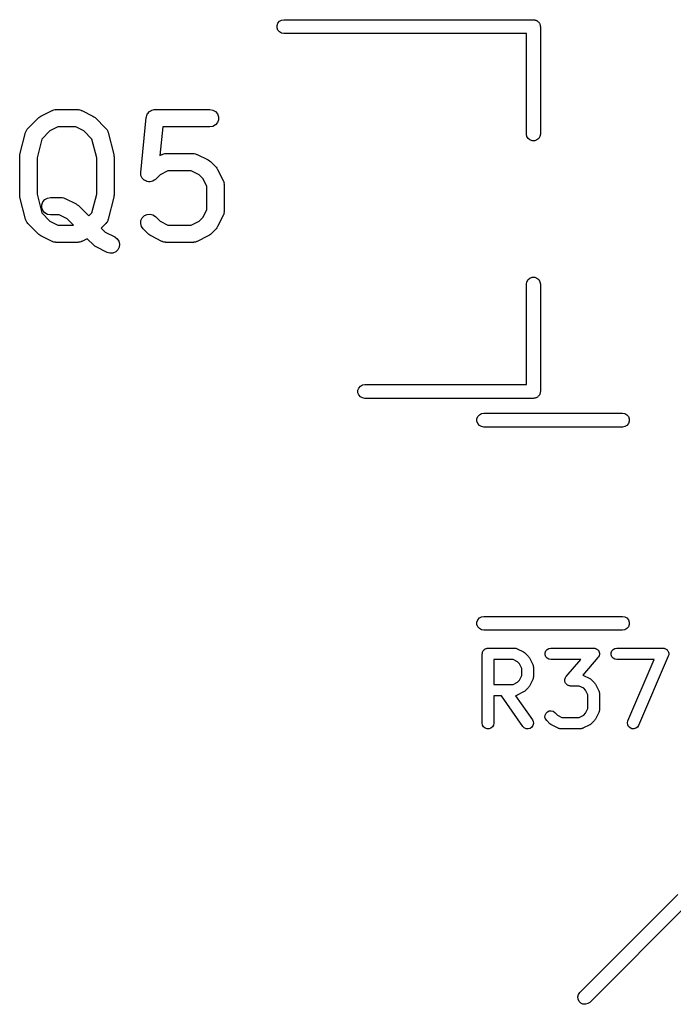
# Model space of a CAD drawing. Extents: x 83.4 to 168.1, y -157.3 to -85.4.
# Tile 18 of 60: x 102.3 to 108, y -101.5 to -93. Entities that reach past the tile are written whole.
import ezdxf

# ---------------------------------------------------------------- set-up
doc = ezdxf.new("R2010")
doc.units = 0
doc.header["$MEASUREMENT"] = 0
doc.layers.add('BLACK', color=7, linetype='CONTINUOUS')

msp = doc.modelspace()

# ---------------------------------------------------------------- linework, layer by layer
at = {"layer": 'Black'}
for p, q in [((104.566, -93.0271), (104.573, -93.0075)), ((104.566, -93.0479), (104.566, -93.0271)), ((104.573, -93.0075), (104.587, -92.9915)), ((104.587, -92.9915), (104.605, -92.9811)), ((104.605, -92.9811), (104.625, -92.9775)), ((104.625, -92.9775), (106.785, -92.9775)), ((106.785, -92.9775), (106.79, -92.9784)), ((106.79, -92.9784), (106.796, -92.9784)), ((106.796, -92.9784), (106.8, -92.9802)), ((106.8, -92.9802), (106.806, -92.9811)), ((106.806, -92.9811), (106.81, -92.9837)), ((106.81, -92.9837), (106.815, -92.9855)), ((106.815, -92.9855), (106.819, -92.9889)), ((106.819, -92.9889), (106.824, -92.9915)), ((106.824, -92.9915), (106.827, -92.9955)), ((106.827, -92.9955), (106.831, -92.9989)), ((106.831, -92.9989), (106.834, -93.0035)), ((106.834, -93.0035), (106.837, -93.0075)), ((106.837, -93.0075), (106.839, -93.0124)), ((106.839, -93.0124), (106.841, -93.017)), ((106.841, -93.017), (106.842, -93.0221)), ((106.842, -93.0221), (106.844, -93.0271)), ((106.844, -93.0271), (106.844, -93.0323)), ((106.844, -93.0323), (106.845, -93.0375)), ((104.573, -93.0675), (104.566, -93.0479)), ((104.587, -93.0834), (104.573, -93.0675)), ((104.605, -93.0939), (104.587, -93.0834)), ((104.625, -93.0975), (104.605, -93.0939)), ((106.725, -93.0975), (104.625, -93.0975)), ((106.725, -93.9675), (106.725, -93.0975)), ((106.845, -93.0375), (106.845, -93.9675)), ((102.521, -93.8116), (102.617, -93.764)), ((102.617, -93.764), (102.621, -93.7627)), ((102.621, -93.7627), (102.625, -93.7606)), ((102.625, -93.7606), (102.633, -93.7591)), ((102.633, -93.7591), (102.642, -93.7566)), ((102.642, -93.7566), (102.646, -93.7568)), ((102.646, -93.7568), (102.65, -93.7561)), ((102.65, -93.7561), (102.841, -93.7561)), ((102.841, -93.7561), (102.845, -93.7568)), ((102.845, -93.7568), (102.849, -93.7566)), ((102.849, -93.7566), (102.858, -93.7591)), ((102.858, -93.7591), (102.866, -93.7606)), ((102.866, -93.7606), (102.87, -93.7628)), ((102.87, -93.7628), (102.874, -93.764)), ((102.874, -93.764), (102.97, -93.8116)), ((103.437, -93.8084), (103.44, -93.7985)), ((103.44, -93.7985), (103.441, -93.7962)), ((103.441, -93.7962), (103.442, -93.7936)), ((103.442, -93.7936), (103.449, -93.7857)), ((103.449, -93.7857), (103.455, -93.7774)), ((103.455, -93.7774), (103.457, -93.7758)), ((103.457, -93.7758), (103.459, -93.7736)), ((103.459, -93.7736), (103.468, -93.7685)), ((103.468, -93.7685), (103.477, -93.7627)), ((103.477, -93.7627), (103.479, -93.762)), ((103.479, -93.762), (103.482, -93.7606)), ((103.482, -93.7606), (103.492, -93.7588)), ((103.492, -93.7588), (103.502, -93.7563)), ((103.502, -93.7563), (103.505, -93.7566)), ((103.505, -93.7566), (103.507, -93.7561)), ((103.507, -93.7561), (103.984, -93.7561)), ((103.984, -93.7561), (104.009, -93.7606)), ((104.009, -93.7606), (104.032, -93.7736)), ((104.032, -93.7736), (104.049, -93.7936)), ((104.049, -93.7936), (104.057, -93.818)), ((102.407, -93.9209), (102.502, -93.8257)), ((102.502, -93.8257), (102.512, -93.8188)), ((102.512, -93.8188), (102.521, -93.8116)), ((102.97, -93.8116), (102.979, -93.8188)), ((102.979, -93.8188), (102.989, -93.8257)), ((102.989, -93.8257), (103.084, -93.9209)), ((103.385, -94.2998), (103.433, -93.8236)), ((103.433, -93.8236), (103.434, -93.8209)), ((103.434, -93.818), (103.437, -93.8084)), ((103.434, -93.8209), (103.434, -93.818)), ((104.049, -93.8686), (104.032, -93.8885)), ((104.057, -93.8441), (104.049, -93.8686)), ((104.057, -93.818), (104.057, -93.8441)), ((102.339, -94.1462), (102.387, -93.9557)), ((102.387, -93.9557), (102.39, -93.9492)), ((102.39, -93.9492), (102.392, -93.9422)), ((102.392, -93.9422), (102.395, -93.9374)), ((102.395, -93.9374), (102.398, -93.9319)), ((102.398, -93.9319), (102.403, -93.9268)), ((102.403, -93.9268), (102.407, -93.9209)), ((102.599, -93.9403), (102.528, -94.0123)), ((102.668, -93.9061), (102.599, -93.9403)), ((102.823, -93.9061), (102.668, -93.9061)), ((102.892, -93.9403), (102.823, -93.9061)), ((102.963, -94.0123), (102.892, -93.9403)), ((103.084, -93.9209), (103.088, -93.9268)), ((103.088, -93.9268), (103.093, -93.9319)), ((103.093, -93.9319), (103.096, -93.9374)), ((103.096, -93.9374), (103.099, -93.9422)), ((103.099, -93.9422), (103.101, -93.9492)), ((103.101, -93.9492), (103.104, -93.9557)), ((103.104, -93.9557), (103.152, -94.1462)), ((103.575, -93.9061), (103.55, -94.1543)), ((103.984, -93.9061), (103.575, -93.9061)), ((104.009, -93.9015), (103.984, -93.9061)), ((104.032, -93.8885), (104.009, -93.9015)), ((106.729, -93.988), (106.725, -93.9675)), ((106.845, -93.9675), (106.841, -93.988)), ((102.528, -94.0123), (102.487, -94.1736)), ((103.004, -94.1736), (102.963, -94.0123)), ((106.739, -94.0061), (106.729, -93.988)), ((106.755, -94.0194), (106.739, -94.0061)), ((106.775, -94.0266), (106.755, -94.0194)), ((106.796, -94.0266), (106.775, -94.0266)), ((106.815, -94.0194), (106.796, -94.0266)), ((106.831, -94.0061), (106.815, -94.0194)), ((106.841, -93.988), (106.831, -94.0061)), ((103.573, -94.1437), (103.577, -94.1415)), ((103.577, -94.1415), (103.586, -94.14)), ((103.586, -94.14), (103.594, -94.1375)), ((103.594, -94.1375), (103.598, -94.1378)), ((103.598, -94.1378), (103.603, -94.137)), ((103.603, -94.137), (103.841, -94.137)), ((103.841, -94.137), (103.845, -94.1378)), ((103.845, -94.1378), (103.849, -94.1375)), ((103.849, -94.1375), (103.858, -94.14)), ((103.858, -94.14), (103.866, -94.1415)), ((103.866, -94.1415), (103.87, -94.1437)), ((102.337, -94.1644), (102.339, -94.1554)), ((102.337, -94.4977), (102.337, -94.1644)), ((102.339, -94.1554), (102.339, -94.1462)), ((102.487, -94.1736), (102.487, -94.4885)), ((103.004, -94.4885), (103.004, -94.1736)), ((103.152, -94.1462), (103.152, -94.1554)), ((103.152, -94.1554), (103.154, -94.1644)), ((103.154, -94.1644), (103.154, -94.4977)), ((103.55, -94.1543), (103.569, -94.1449)), ((103.569, -94.1449), (103.573, -94.1437)), ((103.87, -94.1437), (103.874, -94.1449)), ((103.874, -94.1449), (103.97, -94.1926)), ((103.97, -94.1926), (103.979, -94.1997)), ((103.979, -94.1997), (103.989, -94.2066)), ((103.989, -94.2066), (104.037, -94.2542)), ((103.385, -94.3003), (103.385, -94.2998)), ((103.385, -94.3007), (103.385, -94.3003)), ((103.386, -94.3132), (103.385, -94.3007)), ((103.387, -94.3258), (103.386, -94.3132)), ((103.62, -94.287), (103.552, -94.3213)), ((103.823, -94.287), (103.62, -94.287)), ((103.892, -94.3213), (103.823, -94.287)), ((104.037, -94.2542), (104.044, -94.2641)), ((104.044, -94.2641), (104.051, -94.2737)), ((104.051, -94.2737), (104.098, -94.369)), ((103.387, -94.3262), (103.387, -94.3258)), ((103.387, -94.3267), (103.387, -94.3262)), ((103.393, -94.3381), (103.387, -94.3267)), ((103.398, -94.3495), (103.393, -94.3381)), ((103.398, -94.3498), (103.398, -94.3495)), ((103.398, -94.3503), (103.398, -94.3498)), ((103.407, -94.3592), (103.398, -94.3503)), ((103.416, -94.3682), (103.407, -94.3592)), ((103.416, -94.3684), (103.416, -94.3682)), ((103.417, -94.3687), (103.416, -94.3684)), ((103.428, -94.374), (103.417, -94.3687)), ((103.439, -94.3795), (103.428, -94.374)), ((103.44, -94.3795), (103.439, -94.3795)), ((103.44, -94.3797), (103.44, -94.3795)), ((103.453, -94.3808), (103.44, -94.3797)), ((103.465, -94.382), (103.453, -94.3808)), ((103.466, -94.3819), (103.465, -94.382)), ((103.478, -94.3787), (103.466, -94.382)), ((103.466, -94.382), (103.466, -94.3819)), ((103.491, -94.3756), (103.478, -94.3787)), ((103.502, -94.368), (103.491, -94.3752)), ((103.491, -94.3752), (103.491, -94.3753)), ((103.491, -94.3753), (103.491, -94.3756)), ((103.512, -94.3609), (103.502, -94.368)), ((103.513, -94.3603), (103.512, -94.3606)), ((103.512, -94.3606), (103.512, -94.3609)), ((103.552, -94.3213), (103.513, -94.3603)), ((103.922, -94.3517), (103.892, -94.3213)), ((103.956, -94.4202), (103.922, -94.3517)), ((104.098, -94.369), (104.1, -94.3731)), ((104.1, -94.3731), (104.102, -94.3768)), ((104.102, -94.3768), (104.103, -94.3855)), ((104.103, -94.3855), (104.106, -94.3939)), ((104.106, -94.3939), (104.105, -94.3982)), ((104.105, -94.3982), (104.106, -94.4025)), ((103.956, -94.6229), (103.956, -94.4202)), ((104.106, -94.4025), (104.106, -94.6406)), ((102.339, -94.5068), (102.337, -94.4977)), ((102.339, -94.5159), (102.339, -94.5068)), ((102.387, -94.7064), (102.339, -94.5159)), ((102.487, -94.4885), (102.528, -94.6499)), ((102.529, -94.5799), (102.538, -94.5555)), ((102.538, -94.5555), (102.554, -94.5355)), ((102.554, -94.5355), (102.577, -94.5225)), ((102.577, -94.5225), (102.603, -94.518)), ((102.603, -94.518), (102.698, -94.518)), ((102.698, -94.518), (102.702, -94.5187)), ((102.702, -94.5187), (102.706, -94.5185)), ((102.706, -94.5185), (102.715, -94.521)), ((102.715, -94.521), (102.724, -94.5225)), ((102.724, -94.5225), (102.727, -94.5247)), ((102.727, -94.5247), (102.731, -94.5259)), ((102.731, -94.5259), (102.827, -94.5735)), ((102.963, -94.6499), (103.004, -94.4885)), ((103.152, -94.5159), (103.104, -94.7064)), ((103.154, -94.4977), (103.152, -94.5068)), ((103.152, -94.5068), (103.152, -94.5159)), ((102.528, -94.6499), (102.599, -94.7218)), ((102.529, -94.606), (102.529, -94.5799)), ((102.538, -94.6305), (102.529, -94.606)), ((102.554, -94.6504), (102.538, -94.6305)), ((102.577, -94.6634), (102.554, -94.6504)), ((102.827, -94.5735), (102.836, -94.5807)), ((102.836, -94.5807), (102.846, -94.5876)), ((102.846, -94.5876), (102.936, -94.6774)), ((102.936, -94.6774), (102.963, -94.6499)), ((103.922, -94.6914), (103.956, -94.6229)), ((104.106, -94.6492), (104.103, -94.6576)), ((104.106, -94.6406), (104.105, -94.6448)), ((104.105, -94.6448), (104.106, -94.6492)), ((102.39, -94.713), (102.387, -94.7064)), ((102.392, -94.7199), (102.39, -94.713)), ((102.395, -94.7248), (102.392, -94.7199)), ((102.398, -94.7302), (102.395, -94.7248)), ((102.403, -94.7354), (102.398, -94.7302)), ((102.407, -94.7412), (102.403, -94.7354)), ((102.603, -94.668), (102.577, -94.6634)), ((102.599, -94.7218), (102.668, -94.7561)), ((102.68, -94.668), (102.603, -94.668)), ((102.749, -94.7022), (102.68, -94.668)), ((102.803, -94.7561), (102.749, -94.7022)), ((103.088, -94.7354), (103.084, -94.7412)), ((103.093, -94.7302), (103.088, -94.7354)), ((103.096, -94.7248), (103.093, -94.7302)), ((103.099, -94.7199), (103.096, -94.7248)), ((103.101, -94.713), (103.099, -94.7199)), ((103.104, -94.7064), (103.101, -94.713)), ((103.385, -94.7424), (103.387, -94.7164)), ((103.387, -94.7164), (103.398, -94.6928)), ((103.398, -94.6928), (103.417, -94.6744)), ((103.417, -94.6744), (103.44, -94.6634)), ((103.44, -94.6634), (103.466, -94.6611)), ((103.466, -94.6611), (103.491, -94.6679)), ((103.491, -94.6679), (103.513, -94.6828)), ((103.513, -94.6828), (103.552, -94.7218)), ((103.552, -94.7218), (103.62, -94.7561)), ((103.823, -94.7561), (103.892, -94.7218)), ((103.892, -94.7218), (103.922, -94.6914)), ((104.098, -94.6741), (104.051, -94.7694)), ((104.1, -94.67), (104.098, -94.6741)), ((104.102, -94.6662), (104.1, -94.67)), ((104.103, -94.6576), (104.102, -94.6662)), ((102.502, -94.8365), (102.407, -94.7412)), ((102.668, -94.7561), (102.803, -94.7561)), ((103.084, -94.7412), (103.042, -94.7834)), ((103.042, -94.7834), (103.076, -94.817)), ((103.076, -94.817), (103.16, -94.8592)), ((103.392, -94.7675), (103.385, -94.7424)), ((103.407, -94.7889), (103.392, -94.7675)), ((103.454, -94.8365), (103.407, -94.7889)), ((103.62, -94.7561), (103.823, -94.7561)), ((104.037, -94.7889), (103.989, -94.8365)), ((104.044, -94.779), (104.037, -94.7889)), ((104.051, -94.7694), (104.044, -94.779)), ((102.512, -94.8434), (102.502, -94.8365)), ((102.521, -94.8505), (102.512, -94.8434)), ((102.617, -94.8981), (102.521, -94.8505)), ((102.621, -94.8994), (102.617, -94.8981)), ((102.625, -94.9015), (102.621, -94.8994)), ((102.633, -94.9031), (102.625, -94.9015)), ((102.642, -94.9056), (102.633, -94.9031)), ((102.646, -94.9053), (102.642, -94.9056)), ((102.65, -94.9061), (102.646, -94.9053)), ((102.841, -94.9061), (102.65, -94.9061)), ((102.845, -94.9053), (102.841, -94.9061)), ((102.849, -94.9056), (102.845, -94.9053)), ((102.858, -94.9031), (102.849, -94.9056)), ((102.866, -94.9015), (102.858, -94.9031)), ((102.87, -94.8994), (102.866, -94.9015)), ((102.874, -94.8981), (102.87, -94.8994)), ((102.921, -94.8747), (102.874, -94.8981)), ((102.978, -94.9317), (102.921, -94.8747)), ((103.16, -94.8592), (103.181, -94.8747)), ((103.181, -94.8747), (103.195, -94.8965)), ((103.195, -94.8965), (103.201, -94.9218)), ((103.464, -94.8434), (103.454, -94.8365)), ((103.474, -94.8505), (103.464, -94.8434)), ((103.569, -94.8981), (103.474, -94.8505)), ((103.573, -94.8994), (103.569, -94.8981)), ((103.577, -94.9015), (103.573, -94.8994)), ((103.586, -94.9031), (103.577, -94.9015)), ((103.594, -94.9056), (103.586, -94.9031)), ((103.598, -94.9053), (103.594, -94.9056)), ((103.603, -94.9061), (103.598, -94.9053)), ((103.841, -94.9061), (103.603, -94.9061)), ((103.845, -94.9053), (103.841, -94.9061)), ((103.849, -94.9056), (103.845, -94.9053)), ((103.858, -94.9031), (103.849, -94.9056)), ((103.866, -94.9015), (103.858, -94.9031)), ((103.87, -94.8994), (103.866, -94.9015)), ((103.874, -94.8981), (103.87, -94.8994)), ((103.97, -94.8505), (103.874, -94.8981)), ((103.979, -94.8434), (103.97, -94.8505)), ((103.989, -94.8365), (103.979, -94.8434)), ((102.988, -94.9386), (102.978, -94.9317)), ((102.998, -94.9458), (102.988, -94.9386)), ((103.093, -94.9934), (102.998, -94.9458)), ((103.118, -95.0008), (103.093, -94.9934)), ((103.168, -94.9889), (103.144, -94.9992)), ((103.187, -94.971), (103.168, -94.9889)), ((103.198, -94.9477), (103.187, -94.971)), ((103.201, -94.9218), (103.198, -94.9477)), ((103.144, -94.9992), (103.118, -95.0008)), ((106.725, -95.2675), (106.729, -95.247)), ((106.729, -95.247), (106.739, -95.2289)), ((106.739, -95.2289), (106.755, -95.2155)), ((106.755, -95.2155), (106.775, -95.2084)), ((106.775, -95.2084), (106.796, -95.2084)), ((106.796, -95.2084), (106.815, -95.2155)), ((106.815, -95.2155), (106.831, -95.2289)), ((106.831, -95.2289), (106.841, -95.247)), ((106.841, -95.247), (106.845, -95.2675)), ((106.725, -96.1375), (106.725, -95.2675)), ((106.845, -95.2675), (106.845, -96.1975)), ((105.266, -96.1871), (105.273, -96.1675)), ((105.266, -96.2079), (105.266, -96.1871)), ((105.273, -96.1675), (105.287, -96.1515)), ((105.287, -96.1515), (105.305, -96.1411)), ((105.305, -96.1411), (105.325, -96.1375)), ((105.325, -96.1375), (106.725, -96.1375)), ((105.273, -96.2275), (105.266, -96.2079)), ((105.287, -96.2434), (105.273, -96.2275)), ((105.305, -96.2539), (105.287, -96.2434)), ((105.325, -96.2575), (105.305, -96.2539)), ((106.785, -96.2575), (105.325, -96.2575)), ((106.79, -96.2566), (106.785, -96.2575)), ((106.796, -96.2566), (106.79, -96.2566)), ((106.8, -96.2548), (106.796, -96.2566)), ((106.806, -96.2539), (106.8, -96.2548)), ((106.81, -96.2512), (106.806, -96.2539)), ((106.815, -96.2494), (106.81, -96.2512)), ((106.819, -96.2461), (106.815, -96.2494)), ((106.824, -96.2434), (106.819, -96.2461)), ((106.827, -96.2394), (106.824, -96.2434)), ((106.831, -96.2361), (106.827, -96.2394)), ((106.834, -96.2315), (106.831, -96.2361)), ((106.837, -96.2275), (106.834, -96.2315)), ((106.839, -96.2226), (106.837, -96.2275)), ((106.841, -96.218), (106.839, -96.2226)), ((106.842, -96.2128), (106.841, -96.218)), ((106.844, -96.2079), (106.842, -96.2128)), ((106.845, -96.1975), (106.844, -96.2027)), ((106.844, -96.2027), (106.844, -96.2079)), ((106.296, -96.4347), (106.304, -96.4151)), ((106.296, -96.4555), (106.296, -96.4347)), ((106.304, -96.4151), (106.317, -96.3991)), ((106.317, -96.3991), (106.335, -96.3887)), ((106.335, -96.3887), (106.355, -96.3851)), ((106.355, -96.3851), (107.555, -96.3851)), ((107.555, -96.3851), (107.576, -96.3887)), ((107.576, -96.3887), (107.594, -96.3991)), ((107.594, -96.3991), (107.607, -96.4151)), ((107.607, -96.4151), (107.615, -96.4347)), ((107.615, -96.4347), (107.615, -96.4555)), ((106.304, -96.4751), (106.296, -96.4555)), ((106.317, -96.491), (106.304, -96.4751)), ((106.335, -96.5015), (106.317, -96.491)), ((106.355, -96.5051), (106.335, -96.5015)), ((107.555, -96.5051), (106.355, -96.5051)), ((107.576, -96.5015), (107.555, -96.5051)), ((107.594, -96.491), (107.576, -96.5015)), ((107.607, -96.4751), (107.594, -96.491)), ((107.615, -96.4555), (107.607, -96.4751)), ((106.317, -98.1591), (106.335, -98.1487)), ((106.335, -98.1487), (106.355, -98.1451)), ((106.355, -98.1451), (107.555, -98.1451)), ((107.555, -98.1451), (107.576, -98.1487)), ((107.576, -98.1487), (107.594, -98.1591)), ((106.296, -98.1947), (106.304, -98.1751)), ((106.296, -98.2155), (106.296, -98.1947)), ((106.304, -98.2351), (106.296, -98.2155)), ((106.304, -98.1751), (106.317, -98.1591)), ((106.317, -98.251), (106.304, -98.2351)), ((107.594, -98.1591), (107.607, -98.1751)), ((107.607, -98.2351), (107.594, -98.251)), ((107.607, -98.1751), (107.615, -98.1947)), ((107.615, -98.2155), (107.607, -98.2351)), ((107.615, -98.1947), (107.615, -98.2155)), ((106.335, -98.2615), (106.317, -98.251)), ((106.355, -98.2651), (106.335, -98.2615)), ((107.555, -98.2651), (106.355, -98.2651)), ((107.576, -98.2615), (107.555, -98.2651)), ((107.594, -98.251), (107.576, -98.2615)), ((106.342, -98.4697), (106.343, -98.4654)), ((106.342, -99.0697), (106.342, -98.4697)), ((106.343, -98.461), (106.344, -98.4569)), ((106.343, -98.4654), (106.343, -98.461)), ((106.344, -98.4569), (106.345, -98.4526)), ((106.345, -98.4526), (106.347, -98.4488)), ((106.347, -98.4488), (106.349, -98.4447)), ((106.349, -98.4447), (106.352, -98.4414)), ((106.352, -98.4414), (106.354, -98.4376)), ((106.354, -98.4376), (106.357, -98.4348)), ((106.357, -98.4348), (106.36, -98.4314)), ((106.36, -98.4314), (106.364, -98.4292)), ((106.364, -98.4292), (106.367, -98.4264)), ((106.367, -98.4264), (106.371, -98.4249)), ((106.371, -98.4249), (106.375, -98.4227)), ((106.375, -98.4227), (106.379, -98.422)), ((106.379, -98.422), (106.383, -98.4205)), ((106.383, -98.4205), (106.388, -98.4205)), ((106.388, -98.4205), (106.392, -98.4197)), ((106.392, -98.4197), (106.621, -98.4197)), ((106.621, -98.4197), (106.623, -98.4202)), ((106.623, -98.4202), (106.626, -98.42)), ((106.626, -98.42), (106.632, -98.4217)), ((106.632, -98.4217), (106.638, -98.4227)), ((106.638, -98.4227), (106.64, -98.4242)), ((106.64, -98.4242), (106.643, -98.425)), ((106.643, -98.425), (106.7, -98.4536)), ((106.7, -98.4536), (106.707, -98.4583)), ((106.707, -98.4583), (106.713, -98.4629)), ((106.713, -98.4629), (106.742, -98.4915)), ((106.742, -98.4915), (106.746, -98.4981)), ((106.886, -98.461), (106.892, -98.4447)), ((106.886, -98.4784), (106.886, -98.461)), ((106.892, -98.4947), (106.886, -98.4784)), ((106.892, -98.4447), (106.903, -98.4314)), ((106.903, -98.4314), (106.918, -98.4227)), ((106.918, -98.4227), (106.935, -98.4197)), ((106.935, -98.4197), (107.306, -98.4197)), ((107.306, -98.4197), (107.311, -98.4206)), ((107.311, -98.4206), (107.316, -98.4207)), ((107.316, -98.4207), (107.32, -98.4221)), ((107.32, -98.4221), (107.323, -98.4227)), ((107.323, -98.4227), (107.328, -98.4252)), ((107.328, -98.4252), (107.332, -98.4269)), ((107.332, -98.4269), (107.335, -98.4295)), ((107.335, -98.4295), (107.338, -98.4314)), ((107.338, -98.4314), (107.342, -98.4352)), ((107.342, -98.4352), (107.345, -98.4384)), ((107.345, -98.4384), (107.347, -98.4418)), ((107.347, -98.4418), (107.35, -98.4447)), ((107.35, -98.4447), (107.351, -98.4493)), ((107.351, -98.4911), (107.35, -98.4947)), ((107.351, -98.4493), (107.354, -98.4536)), ((107.353, -98.4878), (107.351, -98.4911)), ((107.354, -98.483), (107.353, -98.4878)), ((107.354, -98.4536), (107.354, -98.4574)), ((107.354, -98.4574), (107.356, -98.461)), ((107.356, -98.4784), (107.354, -98.483)), ((107.356, -98.461), (107.356, -98.4659)), ((107.356, -98.4659), (107.356, -98.4707)), ((107.356, -98.4707), (107.356, -98.4745)), ((107.356, -98.4745), (107.356, -98.4784)), ((107.457, -98.461), (107.463, -98.4447)), ((107.457, -98.4784), (107.457, -98.461)), ((107.463, -98.4947), (107.457, -98.4784)), ((107.463, -98.4447), (107.474, -98.4314)), ((107.474, -98.4314), (107.489, -98.4227)), ((107.489, -98.4227), (107.506, -98.4197)), ((107.506, -98.4197), (107.906, -98.4197)), ((107.952, -98.4894), (107.695, -99.0894)), ((107.906, -98.4197), (107.912, -98.4207)), ((107.912, -98.4207), (107.918, -98.421)), ((107.918, -98.421), (107.92, -98.4222)), ((107.92, -98.4222), (107.923, -98.4227)), ((107.923, -98.4227), (107.928, -98.4256)), ((107.928, -98.4256), (107.934, -98.4279)), ((107.934, -98.4279), (107.936, -98.4299)), ((107.936, -98.4299), (107.938, -98.4314)), ((107.938, -98.4314), (107.942, -98.4358)), ((107.942, -98.4358), (107.946, -98.4398)), ((107.946, -98.4398), (107.948, -98.4424)), ((107.948, -98.4424), (107.95, -98.4447)), ((107.95, -98.4447), (107.952, -98.4501)), ((107.952, -98.4501), (107.954, -98.4553)), ((107.954, -98.4838), (107.952, -98.4894)), ((107.954, -98.4553), (107.955, -98.4582)), ((107.956, -98.4784), (107.954, -98.4838)), ((107.955, -98.4582), (107.956, -98.461)), ((107.956, -98.461), (107.956, -98.4668)), ((107.956, -98.4668), (107.956, -98.4725)), ((107.956, -98.4725), (107.956, -98.4754)), ((107.956, -98.4754), (107.956, -98.4784)), ((106.442, -98.5197), (106.442, -98.734)), ((106.609, -98.5197), (106.442, -98.5197)), ((106.648, -98.5394), (106.609, -98.5197)), ((106.665, -98.5565), (106.648, -98.5394)), ((106.685, -98.5958), (106.665, -98.5565)), ((106.746, -98.4981), (106.751, -98.5045)), ((106.751, -98.5045), (106.78, -98.5616)), ((106.78, -98.5616), (106.78, -98.5644)), ((106.78, -98.5644), (106.782, -98.5669)), ((106.782, -98.5669), (106.783, -98.5727)), ((106.783, -98.5727), (106.785, -98.5783)), ((106.903, -98.508), (106.892, -98.4947)), ((106.918, -98.5167), (106.903, -98.508)), ((106.935, -98.5197), (106.918, -98.5167)), ((107.196, -98.5197), (106.935, -98.5197)), ((107.069, -98.6654), (107.196, -98.5197)), ((107.344, -98.5026), (107.212, -98.653)), ((107.346, -98.4985), (107.344, -98.5026)), ((107.35, -98.4947), (107.346, -98.4985)), ((107.474, -98.508), (107.463, -98.4947)), ((107.489, -98.5167), (107.474, -98.508)), ((107.506, -98.5197), (107.489, -98.5167)), ((107.83, -98.5197), (107.506, -98.5197)), ((107.603, -99.05), (107.83, -98.5197)), ((106.665, -98.6972), (106.685, -98.6579)), ((106.685, -98.6579), (106.685, -98.5958)), ((106.785, -98.5783), (106.784, -98.5812)), ((106.784, -98.5812), (106.785, -98.584)), ((106.785, -98.584), (106.785, -98.6697)), ((107.212, -98.653), (107.214, -98.6536)), ((107.214, -98.6536), (107.272, -98.6821)), ((106.442, -98.734), (106.609, -98.734)), ((106.609, -98.734), (106.648, -98.7143)), ((106.648, -98.7143), (106.665, -98.6972)), ((106.78, -98.6921), (106.751, -98.7492)), ((106.782, -98.6868), (106.78, -98.6893)), ((106.78, -98.6893), (106.78, -98.6921)), ((106.783, -98.681), (106.782, -98.6868)), ((106.785, -98.6754), (106.783, -98.681)), ((106.785, -98.6697), (106.784, -98.6726)), ((106.784, -98.6726), (106.785, -98.6754)), ((107.056, -98.6972), (107.057, -98.6935)), ((107.057, -98.7021), (107.056, -98.6972)), ((107.057, -98.6896), (107.059, -98.685)), ((107.057, -98.6935), (107.057, -98.6896)), ((107.057, -98.707), (107.057, -98.7021)), ((107.058, -98.7106), (107.057, -98.707)), ((107.059, -98.7144), (107.058, -98.7106)), ((107.059, -98.685), (107.06, -98.6802)), ((107.061, -98.7187), (107.059, -98.7144)), ((107.06, -98.6802), (107.062, -98.6769)), ((107.063, -98.7233), (107.061, -98.7187)), ((107.062, -98.6769), (107.063, -98.6733)), ((107.063, -98.6733), (107.066, -98.6695)), ((107.065, -98.7262), (107.063, -98.7233)), ((107.067, -98.7296), (107.065, -98.7262)), ((107.066, -98.6695), (107.069, -98.6654)), ((107.071, -98.7328), (107.067, -98.7296)), ((107.074, -98.7366), (107.071, -98.7328)), ((107.078, -98.7385), (107.074, -98.7366)), ((107.08, -98.7411), (107.078, -98.7385)), ((107.085, -98.7428), (107.08, -98.7411)), ((107.089, -98.7453), (107.085, -98.7428)), ((107.093, -98.7459), (107.089, -98.7453)), ((107.097, -98.7473), (107.093, -98.7459)), ((107.101, -98.7474), (107.097, -98.7473)), ((107.106, -98.7483), (107.101, -98.7474)), ((107.18, -98.7483), (107.106, -98.7483)), ((107.22, -98.7679), (107.18, -98.7483)), ((107.272, -98.6821), (107.278, -98.6869)), ((107.278, -98.6869), (107.285, -98.6915)), ((107.285, -98.6915), (107.313, -98.7201)), ((107.313, -98.7201), (107.318, -98.7266)), ((107.318, -98.7266), (107.322, -98.7331)), ((107.322, -98.7331), (107.351, -98.7902)), ((106.632, -98.832), (106.63, -98.8326)), ((106.63, -98.8326), (106.776, -99.041)), ((106.638, -98.831), (106.632, -98.832)), ((106.64, -98.8295), (106.638, -98.831)), ((106.643, -98.8287), (106.64, -98.8295)), ((106.7, -98.8001), (106.643, -98.8287)), ((106.707, -98.7954), (106.7, -98.8001)), ((106.713, -98.7908), (106.707, -98.7954)), ((106.742, -98.7622), (106.713, -98.7908)), ((106.746, -98.7557), (106.742, -98.7622)), ((106.751, -98.7492), (106.746, -98.7557)), ((107.237, -98.785), (107.22, -98.7679)), ((107.256, -98.8244), (107.237, -98.785)), ((107.256, -98.9436), (107.256, -98.8244)), ((107.351, -98.7902), (107.352, -98.793)), ((107.352, -98.793), (107.353, -98.7955)), ((107.353, -98.7955), (107.354, -98.8012)), ((107.354, -98.8012), (107.356, -98.8069)), ((107.356, -98.8069), (107.356, -98.8097)), ((107.356, -98.8097), (107.356, -98.8126)), ((107.356, -98.8126), (107.356, -98.9554)), ((106.509, -98.834), (106.442, -98.834)), ((106.442, -98.834), (106.442, -99.0697)), ((106.694, -99.0984), (106.509, -98.834)), ((106.885, -99.0169), (106.887, -98.9996)), ((106.887, -98.9996), (106.894, -98.9839)), ((106.894, -98.9839), (106.906, -98.9716)), ((106.906, -98.9716), (106.922, -98.9643)), ((106.922, -98.9643), (106.939, -98.9628)), ((106.939, -98.9628), (106.956, -98.9673)), ((106.956, -98.9673), (106.97, -98.9772)), ((106.97, -98.9772), (106.993, -99)), ((106.993, -99), (107.032, -99.0197)), ((107.18, -99.0197), (107.22, -99)), ((107.22, -99), (107.237, -98.983)), ((107.237, -98.983), (107.256, -98.9436)), ((107.351, -98.9778), (107.322, -99.0349)), ((107.352, -98.975), (107.351, -98.9778)), ((107.353, -98.9725), (107.352, -98.975)), ((107.354, -98.9668), (107.353, -98.9725)), ((107.356, -98.9611), (107.354, -98.9668)), ((107.356, -98.9554), (107.356, -98.9583)), ((107.356, -98.9583), (107.356, -98.9611)), ((106.345, -99.0868), (106.342, -99.0697)), ((106.354, -99.1019), (106.345, -99.0868)), ((106.439, -99.0868), (106.43, -99.1019)), ((106.442, -99.0697), (106.439, -99.0868)), ((106.776, -99.041), (106.783, -99.0568)), ((106.785, -99.0741), (106.78, -99.0908)), ((106.783, -99.0568), (106.785, -99.0741)), ((106.89, -99.0337), (106.885, -99.0169)), ((106.9, -99.0479), (106.89, -99.0337)), ((106.928, -99.0765), (106.9, -99.0479)), ((106.935, -99.0811), (106.928, -99.0765)), ((106.941, -99.0859), (106.935, -99.0811)), ((106.998, -99.1144), (106.941, -99.0859)), ((107.032, -99.0197), (107.18, -99.0197)), ((107.272, -99.0859), (107.214, -99.1144)), ((107.278, -99.0811), (107.272, -99.0859)), ((107.285, -99.0765), (107.278, -99.0811)), ((107.313, -99.0479), (107.285, -99.0765)), ((107.318, -99.0414), (107.313, -99.0479)), ((107.322, -99.0349), (107.318, -99.0414)), ((107.599, -99.0669), (107.603, -99.05)), ((107.601, -99.0842), (107.599, -99.0669)), ((107.609, -99.0997), (107.601, -99.0842)), ((107.695, -99.0894), (107.686, -99.1039)), ((106.367, -99.113), (106.354, -99.1019)), ((106.383, -99.119), (106.367, -99.113)), ((106.401, -99.119), (106.383, -99.119)), ((106.417, -99.113), (106.401, -99.119)), ((106.43, -99.1019), (106.417, -99.113)), ((106.706, -99.1107), (106.694, -99.0984)), ((106.722, -99.118), (106.706, -99.1107)), ((106.739, -99.1195), (106.722, -99.118)), ((106.756, -99.115), (106.739, -99.1195)), ((106.77, -99.1051), (106.756, -99.115)), ((106.78, -99.0908), (106.77, -99.1051)), ((107.001, -99.1153), (106.998, -99.1144)), ((107.003, -99.1167), (107.001, -99.1153)), ((107.009, -99.1177), (107.003, -99.1167)), ((107.015, -99.1194), (107.009, -99.1177)), ((107.018, -99.1192), (107.015, -99.1194)), ((107.021, -99.1197), (107.018, -99.1192)), ((107.192, -99.1197), (107.021, -99.1197)), ((107.195, -99.1192), (107.192, -99.1197)), ((107.198, -99.1194), (107.195, -99.1192)), ((107.203, -99.1177), (107.198, -99.1194)), ((107.209, -99.1167), (107.203, -99.1177)), ((107.212, -99.1153), (107.209, -99.1167)), ((107.214, -99.1144), (107.212, -99.1153)), ((107.622, -99.1116), (107.609, -99.0997)), ((107.638, -99.1184), (107.622, -99.1116)), ((107.655, -99.1194), (107.638, -99.1184)), ((107.672, -99.1143), (107.655, -99.1194)), ((107.686, -99.1039), (107.672, -99.1143)), ((107.187, -101.403), (108.036, -100.554)), ((108.121, -100.639), (107.272, -101.488)), ((107.17, -101.44), (107.175, -101.42)), ((107.172, -101.461), (107.17, -101.44)), ((107.181, -101.48), (107.172, -101.461)), ((107.175, -101.42), (107.187, -101.403)), ((107.195, -101.494), (107.181, -101.48)), ((107.214, -101.503), (107.195, -101.494)), ((107.235, -101.505), (107.214, -101.503)), ((107.255, -101.499), (107.235, -101.505)), ((107.272, -101.488), (107.255, -101.499))]:
    msp.add_line(p, q, dxfattribs=at)

doc.saveas('drawing.dxf')
